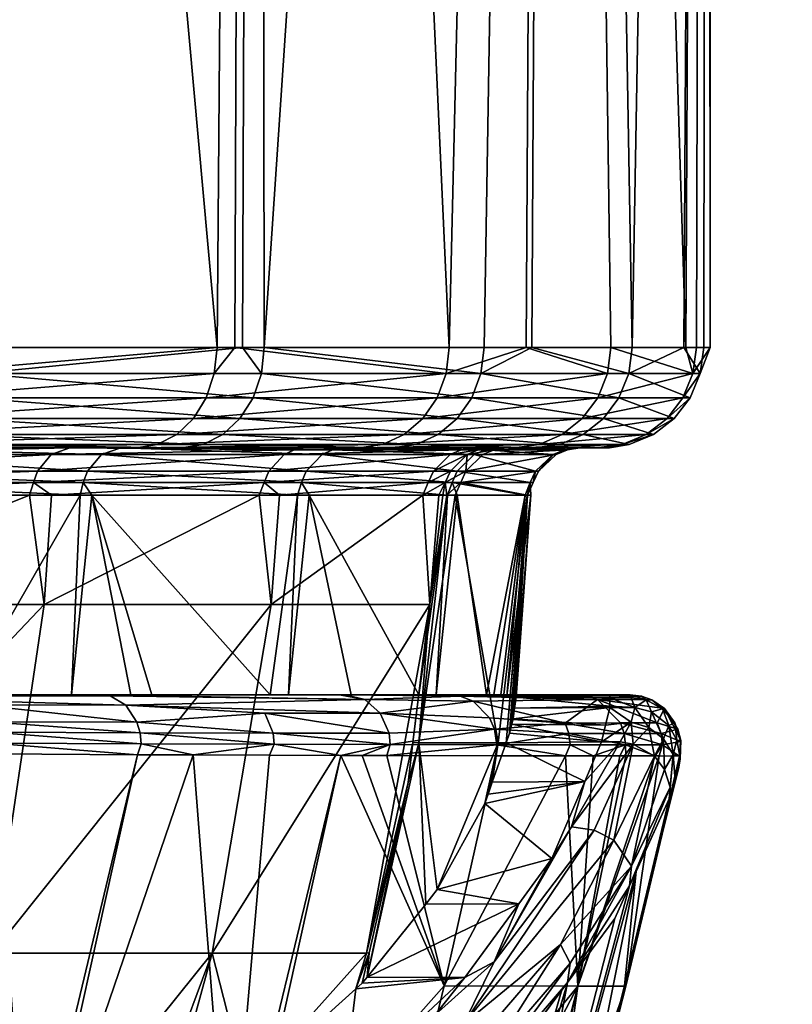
# Model space of a CAD drawing. Extents: x -0.065 to 0.065, y -0.094 to -0.001.
# Tile 17 of 19: x 0.01755 to 0.02522, y -0.05728 to -0.0475. Entities that reach past the tile are written whole.
import ezdxf

# ---------------------------------------------------------------- set-up
doc = ezdxf.new("R2010")
doc.units = 0
doc.layers.add('mesh', color=7, linetype='CONTINUOUS')

msp = doc.modelspace()

# ---------------------------------------------------------------- meshes
at = {"layer": 'mesh'}
mesh = msp.add_polyface(dxfattribs=at)
corners = [(0.0225751, -0.0507589, -0.009663), (0.0228263, -0.0077037, -0.0097627), (0.0218113, -0.0507589, -0.0116014), (0.0241616, -0.0507589, -0.0037696), (0.0243741, -0.0077037, -0.0037999), (0.0234153, -0.0507589, -0.0075309), (0.0243905, -0.0077037, 0.0023605), (0.0243382, -0.0507589, 0.0011351), (0.0241421, -0.0507589, 0.0023266), (0.024404, -0.0507589, -0.000655), (0.0242667, -0.0507589, -0.0032394), (0.0236275, -0.0507589, 0.0054521), (0.0228743, -0.0077037, 0.0083314), (0.022633, -0.0507589, 0.0082395), (0.0221573, -0.0507589, 0.0095728), (0.0243034, -0.0510169, 0.0011325), (0.0235936, -0.0510169, 0.0054434), (0.024232, -0.0510169, -0.0032357), (0.02178, -0.0510169, -0.0115857), (0.0118511, -0.0077037, -0.0225539), (0.0303761, -0.0072705, -0.0567852), (0.0272793, -0.0072705, -0.0584611), (0.0334729, -0.0072705, -0.0551093), (0.0141882, -0.0077037, -0.0211173), (0.0363666, -0.0072705, -0.0531029), (0.0392602, -0.0072705, -0.0510965), (0.0163531, -0.0077037, -0.0194323), (0.0419156, -0.0072705, -0.048784), (0.0445709, -0.0072705, -0.0464714), (0.0183195, -0.0077037, -0.0175193), (0.0469557, -0.0072705, -0.0438808), (0.0493406, -0.0072705, -0.0412902), (0.0200635, -0.0077037, -0.0154017), (0.0514259, -0.0072705, -0.0384529), (0.0535113, -0.0072705, -0.0356157), (0.021564, -0.0077037, -0.013105), (0.0552719, -0.0072705, -0.0325662), (0.0228028, -0.0077037, -0.0106572), (0.0570325, -0.0072705, -0.0295168), (0.0237647, -0.0077037, -0.008088), (0.0598614, -0.0072705, -0.0230676), (0.0244381, -0.0077037, -0.0054286), (0.0619636, -0.0072705, -0.0163463), (0.0248149, -0.0077037, -0.0027112), (0.0633137, -0.0072705, -0.0094346), (0.0248905, -0.0077037, 0.0000311), (0.0638953, -0.0072705, -0.0024163), (0.024664, -0.0077037, 0.0027651), (0.0637012, -0.0072705, 0.0046234), (0.0241381, -0.0077037, 0.0054576), (0.0627339, -0.0072705, 0.011599), (0.0233191, -0.0077037, 0.0080759), (0.0610051, -0.0072705, 0.0184259), (0.0222171, -0.0077037, 0.0105882), (0.0585358, -0.0072705, 0.0250212), (0.0208454, -0.0077037, 0.012964), (0.055356, -0.0072705, 0.0313048), (0.0192207, -0.0077037, 0.0151745), (0.0515041, -0.0072705, 0.0372004), (0.0173627, -0.0077037, 0.0171929), (0.0470271, -0.0072705, 0.0426365), (0.0152939, -0.0077037, 0.0189946), (0.0419793, -0.0072705, 0.0475471)]
mesh.append_faces([[corners[k] for k in face] for face in [(0, 1, 2, 2), (1, 3, 4, 4), (1, 5, 3, 3), (0, 5, 1, 1), (6, 7, 8, 8), (6, 9, 7, 7), (4, 9, 6, 6), (4, 10, 9, 9), (3, 10, 4, 4), (11, 6, 8, 8), (11, 12, 6, 6), (13, 12, 11, 11), (13, 14, 12, 12), (15, 7, 9, 9), (16, 11, 8, 8), (15, 8, 7, 7), (17, 3, 5, 5), (18, 0, 2, 2), (19, 20, 21, 21), (19, 22, 20, 20), (23, 24, 22, 22), (23, 25, 24, 24), (26, 27, 25, 25), (26, 28, 27, 27), (29, 28, 26, 26), (29, 30, 28, 28), (29, 31, 30, 30), (32, 31, 29, 29), (32, 33, 31, 31), (32, 34, 33, 33), (35, 34, 32, 32), (35, 36, 34, 34), (37, 38, 35, 35), (39, 40, 37, 37), (41, 42, 39, 39), (43, 44, 41, 41), (45, 46, 43, 43), (47, 48, 45, 45), (49, 50, 47, 47), (51, 52, 49, 49), (53, 54, 51, 51), (55, 56, 53, 53), (57, 58, 55, 55), (59, 60, 57, 57), (61, 62, 59, 59), (45, 4, 6, 6), (45, 43, 4, 4), (6, 47, 45, 45), (6, 49, 47, 47), (12, 49, 6, 6), (4, 39, 1, 1), (4, 41, 39, 39), (43, 41, 4, 4), (1, 37, 35, 35), (39, 37, 1, 1), (51, 12, 53, 53), (51, 49, 12, 12)]])
mesh = msp.add_polyface(dxfattribs=at)
corners = [(0.010523, -0.0077037, 0.0215544), (0.0104285, -0.0507589, 0.0213615), (0.0099568, -0.0507589, 0.0216254), (0.004541, -0.0077037, -0.024808), (0.0045042, -0.0507589, -0.0245965), (0.0050409, -0.0507589, -0.0245327), (-0.0016083, -0.0077037, -0.0251785), (0.0006964, -0.0507589, -0.0250491), (0.0092234, -0.0507589, -0.0232489), (0.010405, -0.0077037, -0.0229199), (0.010296, -0.0507589, -0.0226941), (0.0131095, -0.0507589, -0.0212389), (0.0156151, -0.0077037, -0.0196328), (0.0154532, -0.0507589, -0.0194317), (0.0195062, -0.0507589, -0.01532), (0.0196816, -0.0507589, -0.0150371), (0.0198441, -0.0077037, -0.0151533), (0.0165742, -0.0507589, -0.0185673), (0.0218113, -0.0507589, -0.0116014), (0.0228263, -0.0077037, -0.0097627), (0.019975, -0.0507589, 0.0133648), (0.0197601, -0.0507589, 0.013619), (0.0199208, -0.0077037, 0.0137377), (0.0228743, -0.0077037, 0.0083314), (0.0221573, -0.0507589, 0.0095728), (0.0171507, -0.0507589, 0.0167061), (0.0157157, -0.0077037, 0.0182396), (0.0155432, -0.0507589, 0.0180316), (0.0137751, -0.0507589, 0.0194895), (0.0058184, -0.0507589, 0.0230452), (0.0046692, -0.0077037, 0.0234736), (0.0046246, -0.0507589, 0.0232268), (0.0014931, -0.0507589, 0.0237033), (-0.001478, -0.0077037, 0.0238767), (-0.0014652, -0.0507589, 0.0236188), (0.0171261, -0.0510169, 0.0166813), (0.0137554, -0.0510169, 0.0194607), (0.001491, -0.0510169, 0.0236684), (0.0130907, -0.0510169, -0.0212094), (0.0165505, -0.0510169, -0.0185417), (0.02178, -0.0510169, -0.0115857), (0.0194783, -0.0510169, -0.015299), (0.0092102, -0.0510169, -0.0232165), (0.0050337, -0.0510169, -0.0244985), (0.0058101, -0.0510169, 0.0230113), (0.0099425, -0.0510169, 0.0215935), (0.0199464, -0.0510169, 0.0133447), (0.0183195, -0.0077037, -0.0175193), (0.0200635, -0.0077037, -0.0154017), (0.021564, -0.0077037, -0.013105), (0.0118511, -0.0077037, -0.0225539), (0.0093701, -0.0077037, -0.0237247), (0.0141882, -0.0077037, -0.0211173), (0.0163531, -0.0077037, -0.0194323), (0.0067754, -0.0077037, -0.0246155)]
mesh.append_faces([[corners[k] for k in face] for face in [(0, 1, 2, 2), (3, 4, 5, 5), (6, 4, 3, 3), (6, 7, 4, 4), (8, 3, 5, 5), (8, 9, 3, 3), (10, 9, 8, 8), (11, 9, 10, 10), (11, 12, 9, 9), (13, 12, 11, 11), (14, 15, 16, 16), (12, 14, 16, 16), (12, 17, 14, 14), (13, 17, 12, 12), (18, 16, 15, 15), (18, 19, 16, 16), (20, 21, 22, 22), (23, 20, 22, 22), (23, 24, 20, 20), (25, 22, 21, 21), (25, 26, 22, 22), (27, 26, 25, 25), (26, 1, 0, 0), (26, 28, 1, 1), (27, 28, 26, 26), (29, 0, 2, 2), (29, 30, 0, 0), (31, 30, 29, 29), (32, 30, 31, 31), (32, 33, 30, 30), (34, 33, 32, 32), (35, 25, 21, 21), (36, 28, 27, 27), (37, 32, 31, 31), (38, 11, 10, 10), (39, 17, 13, 13), (40, 18, 15, 15), (41, 15, 14, 14), (42, 10, 8, 8), (43, 4, 7, 7), (44, 31, 29, 29), (45, 1, 28, 28), (35, 27, 25, 25), (46, 21, 20, 20), (46, 35, 21, 21), (12, 16, 47, 47), (16, 48, 47, 47), (16, 49, 48, 48), (19, 49, 16, 16), (9, 50, 51, 51), (9, 52, 50, 50), (12, 52, 9, 9), (12, 53, 52, 52), (47, 53, 12, 12), (54, 9, 51, 51), (54, 3, 9, 9)]])
mesh = msp.add_polyface(dxfattribs=at)
corners = [(0.0096541, -0.051721, 0.0209482), (0.0133564, -0.051721, 0.0188772), (0.0132106, -0.0517549, 0.0186641), (0.0097523, -0.0516216, 0.0211679), (0.0134922, -0.0516216, 0.0190758), (0.0098367, -0.0514634, 0.0213567), (0.013609, -0.0514634, 0.0192466), (0.0099016, -0.0512572, 0.0215019), (0.0136987, -0.0512572, 0.0193778), (0.0099425, -0.0510169, 0.0215935), (0.0137554, -0.0510169, 0.0194607), (0.0189133, -0.051721, -0.0148742), (0.0160704, -0.051721, -0.0180228), (0.0158951, -0.0517549, -0.0178333), (0.0191056, -0.0516216, -0.0150188), (0.0162338, -0.0516216, -0.0181995), (0.019271, -0.0514634, -0.0151431), (0.0163743, -0.0514634, -0.0183513), (0.0193981, -0.0512572, -0.0152387), (0.0164823, -0.0512572, -0.018468), (0.0194783, -0.0510169, -0.015299), (0.0165505, -0.0510169, -0.0185417), (0.0195062, -0.0507589, -0.01532), (0.0165742, -0.0507589, -0.0185673), (0.0125723, -0.0517549, -0.0203954), (0.012711, -0.051721, -0.0206132), (0.0128403, -0.0516216, -0.0208162), (0.0129514, -0.0514634, -0.0209906), (0.0130368, -0.0512572, -0.0211248), (0.0130907, -0.0510169, -0.0212094), (0.0154532, -0.0507589, -0.0194317), (0.0131095, -0.0507589, -0.0212389), (0.0137751, -0.0507589, 0.0194895), (0.0171261, -0.0510169, 0.0166813), (0.0155432, -0.0507589, 0.0180316), (0.0170556, -0.0512572, 0.0166099), (0.0169438, -0.0514634, 0.0164968), (0.0167985, -0.0516216, 0.0163496), (0.0166293, -0.051721, 0.0161784), (0.0164479, -0.0517549, 0.0159947), (0.0193678, -0.051721, 0.0129386), (0.0191565, -0.0517549, 0.0127903), (0.0116195, -0.0517728, 0.0192718), (0.0116815, -0.051755, 0.0193781), (0.0151124, -0.051755, 0.0169347), (0.0149575, -0.05182, 0.0167545), (0.0115119, -0.0518938, 0.0190872), (0.0148435, -0.0519864, 0.0166217), (0.0180448, -0.051755, 0.013911), (0.0178599, -0.05182, 0.0137618), (0.0155656, -0.05182, -0.017523), (0.01836, -0.05182, -0.0144293), (0.0157268, -0.051755, -0.0176976), (0.0154469, -0.0519864, -0.0173944), (0.01822, -0.0519864, -0.0143242), (0.0123189, -0.0517728, -0.0201571), (0.0122049, -0.0518938, -0.0199765), (0.0123847, -0.051755, -0.0202612), (0.01855, -0.051755, -0.0145719), (0.0187069, -0.0517549, -0.0147191)]
mesh.append_faces([[corners[k] for k in face] for face in [(0, 1, 2, 2), (3, 4, 1, 1), (5, 6, 4, 4), (7, 8, 6, 6), (9, 10, 8, 8), (11, 12, 13, 13), (14, 15, 12, 12), (16, 17, 15, 15), (18, 19, 17, 17), (20, 21, 19, 19), (22, 23, 21, 21), (12, 24, 13, 13), (12, 25, 24, 24), (15, 25, 12, 12), (15, 26, 25, 25), (17, 26, 15, 15), (17, 27, 26, 26), (19, 27, 17, 17), (19, 28, 27, 27), (21, 28, 19, 19), (21, 29, 28, 28), (30, 29, 21, 21), (30, 31, 29, 29), (9, 32, 10, 10), (33, 10, 34, 34), (35, 10, 33, 33), (35, 8, 10, 10), (36, 8, 35, 35), (36, 6, 8, 8), (37, 6, 36, 36), (37, 4, 6, 6), (38, 4, 37, 37), (38, 1, 4, 4), (39, 1, 38, 38), (39, 2, 1, 1), (40, 38, 37, 37), (41, 39, 38, 38), (42, 43, 44, 44), (45, 42, 44, 44), (45, 46, 42, 42), (47, 46, 45, 45), (45, 48, 49, 49), (44, 48, 45, 45), (50, 51, 52, 52), (53, 54, 50, 50), (50, 55, 56, 56), (52, 55, 50, 50), (52, 57, 55, 55), (52, 24, 57, 57), (52, 13, 24, 24), (58, 13, 52, 52), (58, 59, 13, 13), (2, 44, 43, 43), (39, 44, 2, 2), (39, 48, 44, 44), (41, 48, 39, 39)]])
mesh = msp.add_polyface(dxfattribs=at)
corners = [(0.0202736, -0.0517728, 0.0103481), (0.0203818, -0.051755, 0.0104068), (0.0220465, -0.051755, 0.0065377), (0.0206511, -0.0517728, -0.0109321), (0.0221694, -0.0517728, -0.0070272), (0.0207613, -0.051755, -0.010987), (0.0194783, -0.0510169, -0.015299), (0.02178, -0.0510169, -0.0115857), (0.0196816, -0.0507589, -0.0150371), (0.0193981, -0.0512572, -0.0152387), (0.0216903, -0.0512572, -0.0115407), (0.019271, -0.0514634, -0.0151431), (0.0215482, -0.0514634, -0.0114693), (0.0191056, -0.0516216, -0.0150188), (0.0213634, -0.0516216, -0.0113766), (0.0189133, -0.051721, -0.0148742), (0.0211483, -0.051721, -0.0112686), (0.0187069, -0.0517549, -0.0147191), (0.0209175, -0.0517549, -0.0111528), (0.0158951, -0.0517549, -0.0178333), (0.0160704, -0.051721, -0.0180228), (0.0162338, -0.0516216, -0.0181995), (0.0163743, -0.0514634, -0.0183513), (0.0164823, -0.0512572, -0.018468), (0.0195062, -0.0507589, -0.01532), (0.0165505, -0.0510169, -0.0185417), (0.0198642, -0.0512572, 0.0132871), (0.0171261, -0.0510169, 0.0166813), (0.0199464, -0.0510169, 0.0133447), (0.0170556, -0.0512572, 0.0166099), (0.0197341, -0.0514634, 0.0131957), (0.0169438, -0.0514634, 0.0164968), (0.0195648, -0.0516216, 0.0130769), (0.0167985, -0.0516216, 0.0163496), (0.0193678, -0.051721, 0.0129386), (0.0191565, -0.0517549, 0.0127903), (0.0166293, -0.051721, 0.0161784), (0.0212494, -0.0517549, 0.0091537), (0.0214838, -0.051721, 0.0092619), (0.0217023, -0.0516216, 0.0093628), (0.0218901, -0.0514634, 0.0094495), (0.0220345, -0.0512572, 0.0095161), (0.019975, -0.0507589, 0.0133648), (0.0221256, -0.0510169, 0.0095582), (0.0222877, -0.051755, -0.0070612), (0.0180448, -0.051755, 0.013911), (0.0178599, -0.05182, 0.0137618), (0.020173, -0.05182, 0.0102935), (0.0177237, -0.0519864, 0.0136518), (0.0219295, -0.0517728, 0.0064995), (0.0218206, -0.05182, 0.006464), (0.0200192, -0.0519864, 0.01021), (0.01855, -0.051755, -0.0145719), (0.0205486, -0.05182, -0.0108811), (0.0220594, -0.05182, -0.0069956), (0.0203919, -0.0519864, -0.0108031), (0.0218912, -0.0519864, -0.0069472), (0.01836, -0.05182, -0.0144293), (0.01822, -0.0519864, -0.0143242), (0.0157268, -0.051755, -0.0176976), (0.0155656, -0.05182, -0.017523)]
mesh.append_faces([[corners[k] for k in face] for face in [(0, 1, 2, 2), (3, 4, 5, 5), (6, 7, 8, 8), (9, 7, 6, 6), (9, 10, 7, 7), (11, 10, 9, 9), (11, 12, 10, 10), (13, 12, 11, 11), (13, 14, 12, 12), (15, 14, 13, 13), (15, 16, 14, 14), (17, 16, 15, 15), (17, 18, 16, 16), (15, 19, 17, 17), (13, 20, 15, 15), (11, 21, 13, 13), (9, 22, 11, 11), (6, 23, 9, 9), (24, 25, 6, 6), (26, 27, 28, 28), (26, 29, 27, 27), (30, 29, 26, 26), (30, 31, 29, 29), (32, 31, 30, 30), (32, 33, 31, 31), (34, 33, 32, 32), (35, 36, 34, 34), (34, 37, 35, 35), (34, 38, 37, 37), (32, 38, 34, 34), (32, 39, 38, 38), (30, 39, 32, 32), (30, 40, 39, 39), (26, 40, 30, 30), (28, 41, 26, 26), (42, 43, 28, 28), (5, 18, 17, 17), (44, 18, 5, 5), (37, 1, 35, 35), (37, 2, 1, 1), (0, 45, 1, 1), (0, 46, 45, 45), (47, 46, 0, 0), (47, 48, 46, 46), (49, 47, 0, 0), (50, 51, 47, 47), (3, 5, 52, 52), (53, 54, 3, 3), (55, 56, 53, 53), (52, 53, 3, 3), (57, 53, 52, 52), (57, 55, 53, 53), (58, 55, 57, 57), (59, 57, 52, 52), (60, 58, 57, 57), (5, 17, 52, 52), (35, 1, 45, 45)]])
mesh = msp.add_polyface(dxfattribs=at)
corners = [(0.0221256, -0.0510169, 0.0095582), (0.0221573, -0.0507589, 0.0095728), (0.022633, -0.0507589, 0.0082395), (0.0233818, -0.0510169, -0.007521), (0.0234153, -0.0507589, -0.0075309), (0.0225751, -0.0507589, -0.009663), (0.0237684, -0.0516216, -0.0031864), (0.0227035, -0.051721, -0.0073219), (0.0235291, -0.051721, -0.0031609), (0.0229345, -0.0516216, -0.0073897), (0.0239741, -0.0514634, -0.0032083), (0.0231329, -0.0514634, -0.007448), (0.0241322, -0.0512572, -0.0032251), (0.0232855, -0.0512572, -0.0074928), (0.024232, -0.0510169, -0.0032357), (0.0243034, -0.0510169, 0.0011325), (0.0235936, -0.0510169, 0.0054434), (0.0241421, -0.0507589, 0.0023266), (0.0242033, -0.0512572, 0.0011252), (0.0234965, -0.0512572, 0.0054182), (0.0240447, -0.0514634, 0.0011135), (0.0233425, -0.0514634, 0.0053784), (0.0238384, -0.0516216, 0.0010983), (0.0231423, -0.0516216, 0.0053267), (0.0235984, -0.051721, 0.0010807), (0.0229093, -0.051721, 0.0052665), (0.0233409, -0.0517549, 0.0010617), (0.024404, -0.0507589, -0.000655), (0.0242667, -0.0507589, -0.0032394), (0.0241616, -0.0507589, -0.0037696), (0.02178, -0.0510169, -0.0115857), (0.0216903, -0.0512572, -0.0115407), (0.0215482, -0.0514634, -0.0114693), (0.0213634, -0.0516216, -0.0113766), (0.0211483, -0.051721, -0.0112686), (0.0209175, -0.0517549, -0.0111528), (0.0198642, -0.0512572, 0.0132871), (0.0220345, -0.0512572, 0.0095161), (0.0218901, -0.0514634, 0.0094495), (0.0199464, -0.0510169, 0.0133447), (0.019975, -0.0507589, 0.0133648), (0.0214838, -0.051721, 0.0092619), (0.0226593, -0.0517549, 0.0052019), (0.0217023, -0.0516216, 0.0093628), (0.0236275, -0.0507589, 0.0054521)]
mesh.append_faces([[corners[k] for k in face] for face in [(0, 1, 2, 2), (3, 4, 5, 5), (6, 7, 8, 8), (6, 9, 7, 7), (10, 9, 6, 6), (10, 11, 9, 9), (12, 11, 10, 10), (12, 13, 11, 11), (14, 13, 12, 12), (14, 3, 13, 13), (15, 16, 17, 17), (18, 16, 15, 15), (18, 19, 16, 16), (20, 19, 18, 18), (20, 21, 19, 19), (22, 21, 20, 20), (22, 23, 21, 21), (24, 23, 22, 22), (24, 25, 23, 23), (26, 25, 24, 24), (22, 8, 24, 24), (22, 6, 8, 8), (20, 6, 22, 22), (20, 10, 6, 6), (18, 10, 20, 20), (18, 12, 10, 10), (15, 12, 18, 18), (15, 14, 12, 12), (27, 14, 15, 15), (27, 28, 14, 14), (14, 4, 3, 3), (28, 29, 14, 14), (30, 3, 5, 5), (31, 3, 30, 30), (31, 13, 3, 3), (32, 13, 31, 31), (32, 11, 13, 13), (33, 11, 32, 32), (33, 9, 11, 11), (34, 9, 33, 33), (34, 7, 9, 9), (35, 7, 34, 34), (36, 37, 38, 38), (39, 0, 37, 37), (40, 1, 0, 0), (41, 25, 42, 42), (43, 25, 41, 41), (43, 23, 25, 25), (38, 23, 43, 43), (38, 21, 23, 23), (37, 21, 38, 38), (37, 19, 21, 21), (0, 19, 37, 37), (0, 16, 19, 19), (2, 16, 0, 0), (2, 44, 16, 16)]])
mesh = msp.add_polyface(dxfattribs=at)
corners = [(0.0219295, -0.0517728, 0.0064995), (0.0220465, -0.051755, 0.0065377), (0.0222181, -0.051755, 0.0059887), (0.0221001, -0.0517728, 0.0059534), (0.0202736, -0.0517728, 0.0103481), (0.022376, -0.051755, 0.0054357), (0.0222572, -0.0517728, 0.0054033), (0.0231086, -0.051755, 0.0012878), (0.0229859, -0.0517728, 0.0012775), (0.0230789, -0.051755, -0.0029241), (0.0229564, -0.0517728, -0.0029121), (0.0222877, -0.051755, -0.0070612), (0.0221694, -0.0517728, -0.0070272), (0.0207613, -0.051755, -0.010987), (0.0221467, -0.05182, 0.0053733), (0.0203919, -0.0519864, -0.0108031), (0.0218402, -0.0520981, -0.0069326), (0.0218912, -0.0519864, -0.0069472), (0.0235291, -0.051721, -0.0031609), (0.0232724, -0.0517549, -0.0031335), (0.023404, -0.0517549, -0.000655), (0.0224558, -0.0517549, -0.0072491), (0.0227035, -0.051721, -0.0073219), (0.0233409, -0.0517549, 0.0010617), (0.0226593, -0.0517549, 0.0052019), (0.0229093, -0.051721, 0.0052665), (0.0235984, -0.051721, 0.0010807), (0.0209175, -0.0517549, -0.0111528), (0.0214838, -0.051721, 0.0092619), (0.0212494, -0.0517549, 0.0091537), (0.0218206, -0.05182, 0.006464), (0.0219904, -0.05182, 0.0059206), (0.0216542, -0.0519864, 0.0064097), (0.0218227, -0.0519864, 0.0058705), (0.020173, -0.05182, 0.0102935), (0.0219779, -0.0519864, 0.0053273), (0.0228718, -0.05182, 0.0012679), (0.0226974, -0.0519864, 0.0012533), (0.0219267, -0.0520981, 0.0053134), (0.0228424, -0.05182, -0.0029009), (0.0226682, -0.0519864, -0.0028837), (0.0220594, -0.05182, -0.0069956), (0.0206511, -0.0517728, -0.0109321), (0.0205486, -0.05182, -0.0108811)]
mesh.append_faces([[corners[k] for k in face] for face in [(0, 1, 2, 2), (3, 0, 2, 2), (0, 4, 1, 1), (5, 3, 2, 2), (5, 6, 3, 3), (7, 6, 5, 5), (8, 7, 9, 9), (10, 9, 11, 11), (12, 11, 13, 13), (8, 6, 7, 7), (8, 14, 6, 6), (10, 8, 9, 9), (12, 10, 11, 11), (15, 16, 17, 17), (18, 19, 20, 20), (18, 21, 19, 19), (18, 22, 21, 21), (23, 24, 25, 25), (26, 20, 23, 23), (26, 18, 20, 20), (27, 21, 22, 22), (28, 24, 29, 29), (7, 20, 9, 9), (7, 23, 20, 20), (5, 23, 7, 7), (5, 24, 23, 23), (11, 21, 27, 27), (9, 21, 11, 11), (9, 19, 21, 21), (20, 19, 9, 9), (24, 1, 29, 29), (24, 2, 1, 1), (5, 2, 24, 24), (3, 30, 0, 0), (31, 30, 3, 3), (31, 32, 30, 30), (33, 32, 31, 31), (30, 34, 0, 0), (31, 35, 33, 33), (31, 14, 35, 35), (31, 6, 14, 14), (3, 6, 31, 31), (36, 14, 8, 8), (36, 35, 14, 14), (37, 35, 36, 36), (37, 38, 35, 35), (10, 36, 8, 8), (39, 36, 10, 10), (39, 37, 36, 36), (40, 37, 39, 39), (12, 39, 10, 10), (41, 39, 12, 12), (41, 40, 39, 39), (17, 40, 41, 41), (42, 41, 12, 12), (43, 17, 41, 41)]])
mesh = msp.add_polyface(dxfattribs=at)
corners = [(0.0180617, -0.0542049, -0.0139903), (0.0181467, -0.0522236, -0.0142677), (0.01701, -0.0542049, -0.0153654), (0.0182617, -0.0522236, -0.0141387), (0.0186514, -0.054205, -0.0132193), (0.0188596, -0.054205, -0.0128658), (0.0149364, -0.0533102, 0.0163135), (0.0176437, -0.0522236, 0.0135845), (0.0177898, -0.0533102, 0.0132931), (0.0149987, -0.0522236, 0.0163843), (0.017864, -0.0522236, 0.0133513), (0.0145019, -0.0567699, 0.0158199), (0.0200421, -0.0533102, 0.0098014), (0.0172723, -0.0567699, 0.0128873), (0.0200192, -0.0519864, 0.01021), (0.0176824, -0.0520981, 0.0136186), (0.0177237, -0.0519864, 0.0136518), (0.014809, -0.0520981, 0.0165815), (0.0148435, -0.0519864, 0.0166217), (0.0199726, -0.0520981, 0.0101847), (0.0181776, -0.0520981, -0.0142924), (0.0154469, -0.0519864, -0.0173944), (0.01822, -0.0519864, -0.0143242), (0.015411, -0.0520981, -0.0173555), (0.017811, -0.0542049, -0.016207), (0.018446, -0.054216, -0.0156099), (0.0183016, -0.0542049, -0.0155006), (0.0141659, -0.0546666, -0.0202446), (0.0152289, -0.054781, -0.0194131), (0.0156556, -0.0546759, -0.0190605), (0.0187418, -0.0545824, -0.015848), (0.0172373, -0.0544741, -0.0174905), (0.0172659, -0.0545766, -0.0175183), (0.0187114, -0.0544786, -0.0158235), (0.0187536, -0.0546922, -0.0158576), (0.0172777, -0.0546852, -0.0175297), (0.0156438, -0.0545689, -0.0190467), (0.0141543, -0.0545612, -0.0202287), (0.0184574, -0.0542049, -0.0150834), (0.0165294, -0.0542049, -0.0172572), (0.0152515, -0.0542049, -0.018598), (0.014346, -0.0542049, -0.0191765), (0.0155228, -0.0542049, -0.0169271), (0.0153321, -0.0542049, -0.0170881), (0.0199788, -0.0542049, -0.0128658), (0.0154853, -0.0522236, -0.0172533), (0.0178599, -0.05182, 0.0137618), (0.0149575, -0.05182, 0.0167545), (0.0153971, -0.0542156, -0.01876), (0.0141061, -0.0542049, -0.0196681), (0.0171361, -0.054307, -0.0173926), (0.0186018, -0.0543088, -0.0157353), (0.0155771, -0.0543788, -0.0189691), (0.0187173, -0.0548005, -0.015827)]
mesh.append_faces([[corners[k] for k in face] for face in [(0, 1, 2, 2), (0, 3, 1, 1), (4, 3, 0, 0), (4, 5, 3, 3), (6, 7, 8, 8), (6, 9, 7, 7), (7, 10, 8, 8), (8, 11, 6, 6), (12, 13, 8, 8), (14, 15, 16, 16), (17, 15, 9, 9), (17, 16, 15, 15), (18, 16, 17, 17), (15, 7, 9, 9), (15, 10, 7, 7), (19, 10, 15, 15), (20, 1, 3, 3), (21, 20, 22, 22), (23, 20, 21, 21), (23, 1, 20, 20), (24, 25, 26, 26), (27, 28, 29, 29), (30, 31, 32, 32), (30, 33, 31, 31), (32, 34, 30, 30), (32, 35, 34, 34), (36, 35, 32, 32), (36, 29, 35, 35), (37, 29, 36, 36), (26, 38, 39, 39), (40, 39, 41, 41), (24, 39, 40, 40), (24, 26, 39, 39), (39, 42, 43, 43), (38, 42, 39, 39), (38, 2, 42, 42), (38, 0, 2, 2), (44, 4, 0, 0), (45, 43, 42, 42), (2, 45, 42, 42), (2, 1, 45, 45), (18, 46, 16, 16), (47, 46, 18, 18), (45, 1, 23, 23), (24, 48, 25, 25), (40, 48, 24, 24), (49, 48, 40, 40), (48, 50, 51, 51), (51, 25, 48, 48), (48, 52, 50, 50), (35, 53, 34, 34), (32, 52, 36, 36), (32, 31, 52, 52), (50, 33, 51, 51), (50, 31, 33, 33), (52, 31, 50, 50)]])
mesh = msp.add_polyface(dxfattribs=at)
corners = [(0.0204211, -0.0522236, -0.0105686), (0.0202173, -0.054205, -0.01047), (0.0208392, -0.0542051, -0.0091086), (0.0203061, -0.0522236, -0.0107586), (0.020033, -0.054205, -0.0108734), (0.0182617, -0.0522236, -0.0141387), (0.0188596, -0.054205, -0.0128658), (0.0215113, -0.0542052, -0.0071156), (0.021795, -0.0522236, -0.0069176), (0.0177898, -0.0533102, 0.0132931), (0.0199251, -0.0522236, 0.0101562), (0.0200421, -0.0533102, 0.0098014), (0.017864, -0.0522236, 0.0133513), (0.0215485, -0.0522236, 0.0063725), (0.0216174, -0.0533102, 0.0059566), (0.0201258, -0.0522236, 0.0098451), (0.0194591, -0.0567699, 0.0094973), (0.0199726, -0.0520981, 0.0101847), (0.0176824, -0.0520981, 0.0136186), (0.0200192, -0.0519864, 0.01021), (0.0216542, -0.0519864, 0.0064097), (0.0216038, -0.0520981, 0.0063933), (0.0203445, -0.0520981, -0.0107795), (0.0218402, -0.0520981, -0.0069326), (0.0203919, -0.0519864, -0.0108031), (0.01822, -0.0519864, -0.0143242), (0.0181776, -0.0520981, -0.0142924), (0.0200628, -0.0545862, -0.014045), (0.0187114, -0.0544786, -0.0158235), (0.0187418, -0.0545824, -0.015848), (0.0212258, -0.0546993, -0.0121349), (0.0212136, -0.0545883, -0.0121283), (0.0200748, -0.0546969, -0.0140529), (0.0187536, -0.0546922, -0.0158576), (0.0183016, -0.0542049, -0.0155006), (0.0199788, -0.0542049, -0.0128658), (0.0184574, -0.0542049, -0.0150834), (0.0207196, -0.0542049, -0.0120194), (0.020104, -0.0542049, -0.0126833), (0.0207795, -0.0542049, -0.0118946), (0.02144, -0.0542049, -0.0100985), (0.0180617, -0.0542049, -0.0139903), (0.0186514, -0.054205, -0.0132193), (0.0177237, -0.0519864, 0.0136518), (0.020173, -0.05182, 0.0102935), (0.0218206, -0.05182, 0.006464), (0.0209722, -0.0542521, -0.0119981), (0.018446, -0.054216, -0.0156099), (0.0199801, -0.0543879, -0.01399), (0.0211265, -0.054389, -0.0120814), (0.0186018, -0.0543088, -0.0157353), (0.0219216, -0.0542187, -0.0097556)]
mesh.append_faces([[corners[k] for k in face] for face in [(0, 1, 2, 2), (3, 1, 0, 0), (3, 4, 1, 1), (5, 4, 3, 3), (5, 6, 4, 4), (7, 0, 2, 2), (7, 8, 0, 0), (9, 10, 11, 11), (9, 12, 10, 10), (11, 13, 14, 14), (11, 15, 13, 13), (10, 15, 11, 11), (14, 16, 11, 11), (17, 18, 19, 19), (17, 10, 12, 12), (15, 10, 17, 17), (20, 17, 19, 19), (21, 17, 20, 20), (21, 15, 17, 17), (13, 15, 21, 21), (22, 3, 0, 0), (22, 23, 24, 24), (0, 8, 22, 22), (25, 22, 24, 24), (26, 22, 25, 25), (26, 3, 22, 22), (5, 3, 26, 26), (27, 28, 29, 29), (27, 30, 31, 31), (27, 32, 30, 30), (29, 32, 27, 27), (29, 33, 32, 32), (34, 35, 36, 36), (37, 35, 34, 34), (37, 38, 35, 35), (39, 38, 37, 37), (39, 40, 38, 38), (35, 41, 36, 36), (40, 4, 6, 6), (35, 6, 42, 42), (38, 6, 35, 35), (38, 40, 6, 6), (40, 1, 4, 4), (40, 2, 1, 1), (19, 43, 44, 44), (20, 19, 45, 45), (37, 46, 39, 39), (34, 46, 37, 37), (34, 47, 46, 46), (48, 49, 50, 50), (46, 50, 49, 49), (50, 46, 47, 47), (27, 48, 28, 28), (31, 48, 27, 27), (31, 49, 48, 48), (50, 28, 48, 48), (51, 40, 39, 39)]])
mesh = msp.add_polyface(dxfattribs=at)
corners = [(0.0221815, -0.0542056, -0.0042406), (0.0225644, -0.0522236, -0.0028714), (0.0218906, -0.0522236, -0.0066635), (0.0222554, -0.0542056, -0.0038844), (0.0224605, -0.0543401, -0.0006755), (0.0226205, -0.0522236, -0.0025555), (0.022477, -0.0542282, -0.0012583), (0.0225893, -0.0522236, 0.0012465), (0.0224453, -0.0544434, -0.0001374), (0.0224319, -0.0544966, 0.0000071), (0.0224689, -0.054227, -0.001369), (0.0223841, -0.0542148, -0.0025359), (0.022323, -0.054206, -0.0033782), (0.0215114, -0.0546829, 0.0056312), (0.021451, -0.0546802, 0.0057594), (0.0216176, -0.0533048, 0.0058092), (0.0217889, -0.0522236, 0.0057123), (0.0217485, -0.0522236, 0.0058483), (0.0218691, -0.0522236, 0.0053003), (0.0222986, -0.0546829, 0.0015879), (0.0225862, -0.0522236, 0.0016168), (0.0223757, -0.0546828, 0.0004624), (0.0224089, -0.0545878, 0.000255), (0.0216174, -0.0533102, 0.0059566), (0.0217076, -0.0522236, 0.0059842), (0.0215485, -0.0522236, 0.0063725), (0.021772, -0.0520981, 0.0058553), (0.0218227, -0.0519864, 0.0058705), (0.0216038, -0.0520981, 0.0063933), (0.0216542, -0.0519864, 0.0064097), (0.0218402, -0.0520981, -0.0069326), (0.021795, -0.0522236, -0.0069176), (0.0226155, -0.0520981, -0.0028786), (0.0219267, -0.0520981, 0.0053134), (0.0226446, -0.0520981, 0.0012488), (0.0226974, -0.0519864, 0.0012533), (0.0226682, -0.0519864, -0.0028837), (0.0218912, -0.0519864, -0.0069472), (0.0203445, -0.0520981, -0.0107795), (0.0236086, -0.0542049, -0.0016373), (0.0231351, -0.0542047, -0.0042404), (0.0231048, -0.0542047, -0.0045307), (0.0230734, -0.0542049, -0.0057548), (0.022504, -0.0542048, -0.0071156), (0.0224456, -0.0542048, -0.0073669), (0.0216831, -0.0542052, -0.0066064), (0.0215113, -0.0542052, -0.0071156), (0.0219779, -0.0519864, 0.0053273)]
mesh.append_faces([[corners[k] for k in face] for face in [(0, 1, 2, 2), (3, 1, 0, 0), (4, 5, 6, 6), (4, 7, 5, 5), (8, 7, 4, 4), (8, 9, 7, 7), (5, 10, 6, 6), (5, 11, 10, 10), (1, 11, 5, 5), (1, 12, 11, 11), (3, 12, 1, 1), (13, 14, 15, 15), (16, 15, 17, 17), (16, 13, 15, 15), (18, 13, 16, 16), (18, 19, 13, 13), (20, 19, 18, 18), (20, 21, 19, 19), (7, 21, 20, 20), (7, 22, 21, 21), (9, 22, 7, 7), (17, 15, 23, 23), (14, 23, 15, 15), (23, 24, 17, 17), (23, 25, 24, 24), (26, 17, 24, 24), (27, 28, 29, 29), (26, 28, 27, 27), (26, 25, 28, 28), (24, 25, 26, 26), (30, 31, 2, 2), (32, 1, 5, 5), (16, 17, 26, 26), (26, 33, 16, 16), (34, 33, 35, 35), (33, 18, 16, 16), (33, 20, 18, 18), (34, 20, 33, 33), (34, 7, 20, 20), (36, 34, 35, 35), (32, 34, 36, 36), (32, 7, 34, 34), (5, 7, 32, 32), (37, 32, 36, 36), (30, 32, 37, 37), (30, 1, 32, 32), (2, 1, 30, 30), (38, 31, 30, 30), (39, 40, 41, 41), (42, 43, 44, 44), (41, 43, 42, 42), (45, 31, 46, 46), (45, 2, 31, 31), (0, 2, 45, 45), (26, 47, 33, 33), (27, 47, 26, 26)]])
mesh = msp.add_polyface(dxfattribs=at)
corners = [(0.0215114, -0.0546829, 0.0056312), (0.0215781, -0.0562833, 0.0039242), (0.0209968, -0.0570079, 0.0054803), (0.0214031, -0.055076, 0.005745), (0.0210173, -0.0567671, 0.0056297), (0.0209486, -0.0570679, 0.0056091), (0.0209886, -0.0567699, 0.0057642), (0.0208856, -0.0571248, 0.0057311), (0.0197985, -0.0581048, 0.0078337), (0.0194591, -0.0567699, 0.0094973), (0.0170238, -0.0597947, 0.0114585), (0.0172723, -0.0567699, 0.0128873), (0.0186711, -0.0588879, 0.0095135), (0.0177898, -0.0533102, 0.0132931), (0.0145019, -0.0567699, 0.0158199), (0.0200421, -0.0533102, 0.0098014), (0.0216174, -0.0533102, 0.0059566), (0.021451, -0.0546802, 0.0057594), (0.0172908, -0.0547935, -0.0175053), (0.0164976, -0.0593966, -0.0170424), (0.0176171, -0.0593966, -0.0155197), (0.0162472, -0.0547872, -0.0184709), (0.0200748, -0.0546969, -0.0140529), (0.0187536, -0.0546922, -0.0158576), (0.0192696, -0.0548032, -0.0151772), (0.0212258, -0.0546993, -0.0121349), (0.0209461, -0.0548093, -0.0126168), (0.0211907, -0.0548098, -0.0121172), (0.020736, -0.0548085, -0.0129377), (0.0200266, -0.054806, -0.0140212), (0.0172777, -0.0546852, -0.0175297), (0.0156556, -0.0546759, -0.0190605), (0.0156347, -0.0547835, -0.0190376), (0.0152289, -0.054781, -0.0194131), (0.0199873, -0.0588944, 0.009528), (0.0207603, -0.0581411, 0.0079125), (0.0216724, -0.0573831, 0.006287), (0.0199337, -0.0587118, 0.0091362), (0.0219662, -0.0570138, 0.0054949), (0.0189244, -0.058712, 0.0091362), (0.0219544, -0.0574741, 0.006379), (0.0197046, -0.0591771, 0.0101101), (0.019867, -0.0592978, 0.0101681), (0.0211132, -0.05852, 0.0083278), (0.0196265, -0.0593966, -0.0127865), (0.0197237, -0.0593966, -0.0125924), (0.0212066, -0.0593966, -0.0096333), (0.0217621, -0.057095, -0.009777), (0.0176997, -0.0593966, -0.0154073), (0.0187173, -0.0548005, -0.015827), (0.0153395, -0.0593966, -0.0181058)]
mesh.append_faces([[corners[k] for k in face] for face in [(0, 1, 2, 2), (2, 3, 0, 0), (2, 4, 3, 3), (5, 4, 2, 2), (3, 4, 6, 6), (7, 4, 5, 5), (7, 6, 4, 4), (8, 6, 7, 7), (8, 9, 6, 6), (9, 10, 11, 11), (9, 12, 10, 10), (13, 11, 14, 14), (15, 9, 11, 11), (16, 6, 9, 9), (17, 3, 6, 6), (18, 19, 20, 20), (21, 19, 18, 18), (22, 23, 24, 24), (25, 26, 27, 27), (25, 28, 26, 26), (22, 28, 25, 25), (22, 29, 28, 28), (24, 29, 22, 22), (30, 31, 21, 21), (21, 18, 30, 30), (31, 32, 21, 21), (31, 33, 32, 32), (34, 35, 36, 36), (34, 37, 35, 35), (38, 5, 2, 2), (38, 7, 5, 5), (35, 8, 7, 7), (37, 8, 35, 35), (39, 9, 8, 8), (39, 12, 9, 9), (34, 40, 41, 41), (36, 40, 34, 34), (40, 42, 41, 41), (40, 43, 42, 42), (44, 28, 29, 29), (45, 46, 47, 47), (47, 26, 28, 28), (47, 27, 26, 26), (28, 45, 47, 47), (28, 44, 45, 45), (24, 44, 29, 29), (24, 48, 44, 44), (49, 48, 24, 24), (49, 20, 48, 48), (18, 20, 49, 49), (21, 50, 19, 19), (32, 50, 21, 21), (33, 50, 32, 32), (23, 49, 24, 24), (30, 18, 49, 49), (39, 8, 37, 37)]])
mesh = msp.add_polyface(dxfattribs=at)
corners = [(0.021451, -0.0546802, 0.0057594), (0.0209886, -0.0567699, 0.0057642), (0.0216174, -0.0533102, 0.0059566), (0.0235616, -0.054701, -0.0058629), (0.0230124, -0.0547014, -0.0079128), (0.023242, -0.0548124, -0.0070972), (0.0229997, -0.0545908, -0.0079088), (0.0235485, -0.0545904, -0.00586), (0.0236086, -0.0542049, -0.0016373), (0.0231048, -0.0542047, -0.0045307), (0.0230734, -0.0542049, -0.0057548), (0.0224456, -0.0542048, -0.0073669), (0.0208392, -0.0542051, -0.0091086), (0.02144, -0.0542049, -0.0100985), (0.0215113, -0.0542052, -0.0071156), (0.022504, -0.0542048, -0.0071156), (0.0231351, -0.0542047, -0.0042404), (0.0221815, -0.0542056, -0.0042406), (0.0222554, -0.0542056, -0.0038844), (0.022323, -0.054206, -0.0033782), (0.023407, -0.0542049, -0.0016373), (0.0223841, -0.0542148, -0.0025359), (0.0234066, -0.0542361, -0.0013697), (0.0224689, -0.054227, -0.001369), (0.022477, -0.0542282, -0.0012583), (0.0234055, -0.0543179, -0.0006697), (0.0224605, -0.0543401, -0.0006755), (0.0233645, -0.0545087, 0.0000019), (0.0224319, -0.0544966, 0.0000071), (0.0224453, -0.0544434, -0.0001374), (0.0233248, -0.0546734, 0.0004758), (0.0224089, -0.0545878, 0.000255), (0.0223757, -0.0546828, 0.0004624), (0.0222828, -0.0547009, -0.009905), (0.0229663, -0.0548123, -0.0078972), (0.0219216, -0.0542187, -0.0097556), (0.0232842, -0.054254, -0.0058015), (0.0231815, -0.0542173, -0.0057788), (0.0220481, -0.0542679, -0.0098081), (0.0237191, -0.0542193, -0.0016417), (0.0222625, -0.0545484, -0.009897), (0.022964, -0.0544859, -0.0078975), (0.022213, -0.054436, -0.0098765), (0.0235119, -0.0544856, -0.0058519), (0.0212258, -0.0546993, -0.0121349), (0.0211907, -0.0548098, -0.0121172), (0.0211265, -0.054389, -0.0120814), (0.0209722, -0.0542521, -0.0119981), (0.0207795, -0.0542049, -0.0118946), (0.0212136, -0.0545883, -0.0121283), (0.0236176, -0.0544762, -0.0000206), (0.0216831, -0.0542052, -0.0066064), (0.0234054, -0.0543312, -0.000556)]
mesh.append_faces([[corners[k] for k in face] for face in [(0, 1, 2, 2), (3, 4, 5, 5), (3, 6, 4, 4), (7, 6, 3, 3), (8, 9, 10, 10), (11, 12, 13, 13), (11, 14, 12, 12), (15, 14, 11, 11), (16, 17, 9, 9), (16, 18, 17, 17), (16, 19, 18, 18), (20, 19, 16, 16), (20, 21, 19, 19), (22, 21, 20, 20), (22, 23, 21, 21), (22, 24, 23, 23), (25, 24, 22, 22), (25, 26, 24, 24), (27, 28, 29, 29), (30, 28, 27, 27), (31, 30, 32, 32), (31, 28, 30, 30), (6, 33, 4, 4), (34, 4, 33, 33), (35, 36, 37, 37), (38, 36, 35, 35), (36, 39, 37, 37), (6, 40, 33, 33), (41, 40, 6, 6), (41, 38, 42, 42), (36, 38, 41, 41), (42, 40, 41, 41), (39, 8, 10, 10), (10, 37, 39, 39), (10, 35, 37, 37), (7, 41, 6, 6), (43, 41, 7, 7), (43, 36, 41, 41), (44, 33, 40, 40), (45, 33, 44, 44), (46, 42, 38, 38), (47, 38, 35, 35), (48, 47, 35, 35), (47, 46, 38, 38), (40, 46, 49, 49), (49, 44, 40, 40), (46, 40, 42, 42), (35, 11, 13, 13), (10, 11, 35, 35), (50, 30, 27, 27), (15, 51, 14, 14), (9, 51, 15, 15), (9, 17, 51, 51), (52, 26, 25, 25), (52, 29, 26, 26), (27, 29, 52, 52)]])
mesh = msp.add_polyface(dxfattribs=at)
corners = [(0.0238572, -0.0548128, -0.0041967), (0.0238975, -0.0548128, -0.0037691), (0.0239281, -0.0547009, -0.0037724), (0.0235616, -0.054701, -0.0058629), (0.0235485, -0.0545904, -0.00586), (0.0239149, -0.0545904, -0.0037706), (0.023242, -0.0548124, -0.0070972), (0.0235063, -0.0548126, -0.005851), (0.023407, -0.0542049, -0.0016373), (0.0231351, -0.0542047, -0.0042404), (0.0236086, -0.0542049, -0.0016373), (0.023654, -0.0543314, -0.0005454), (0.0237943, -0.0545316, -0.0000216), (0.0236176, -0.0544762, -0.0000206), (0.0238189, -0.0543756, -0.0005467), (0.0239403, -0.0546445, -0.0000453), (0.0239922, -0.0545118, -0.0005682), (0.0240345, -0.0547983, -0.0000882), (0.0240708, -0.0546559, -0.0005963), (0.0241027, -0.054815, -0.0006302), (0.0236371, -0.0546958, 0.0004845), (0.0235103, -0.0546734, 0.0004758), (0.0238495, -0.0548162, 0.0004604), (0.0239475, -0.0549463, 0.0004146), (0.0237191, -0.0542193, -0.0016417), (0.023766, -0.0542573, -0.0010936), (0.0238234, -0.0542567, -0.001646), (0.0239299, -0.0543444, -0.0011023), (0.0239506, -0.0543408, -0.0016511), (0.0241117, -0.0546584, -0.0011358), (0.0240829, -0.0545484, -0.0016565), (0.0241069, -0.0546702, -0.0016574), (0.0240967, -0.0548137, -0.0016422), (0.0241053, -0.0548407, -0.0011529), (0.0240508, -0.0544849, -0.0011171), (0.0236173, -0.0542349, -0.0010918), (0.0235119, -0.0544856, -0.0058519), (0.0232842, -0.054254, -0.0058015), (0.0238776, -0.0544855, -0.0037658), (0.0234055, -0.0543179, -0.0006697), (0.0234066, -0.0542361, -0.0013697), (0.0234054, -0.0543312, -0.000556), (0.0233645, -0.0545087, 0.0000019), (0.0233248, -0.0546734, 0.0004758)]
mesh.append_faces([[corners[k] for k in face] for face in [(0, 1, 2, 2), (3, 0, 2, 2), (4, 2, 5, 5), (4, 3, 2, 2), (6, 7, 3, 3), (8, 9, 10, 10), (11, 12, 13, 13), (12, 11, 14, 14), (12, 14, 15, 15), (14, 16, 15, 15), (16, 17, 15, 15), (16, 18, 17, 17), (19, 17, 18, 18), (20, 13, 12, 12), (21, 13, 20, 20), (22, 12, 15, 15), (22, 20, 12, 12), (17, 23, 15, 15), (10, 24, 25, 25), (25, 26, 27, 27), (25, 24, 26, 26), (27, 26, 28, 28), (29, 30, 31, 31), (29, 31, 32, 32), (29, 19, 18, 18), (33, 19, 29, 29), (34, 18, 16, 16), (29, 18, 34, 34), (29, 28, 30, 30), (34, 28, 29, 29), (34, 27, 28, 28), (16, 27, 34, 34), (27, 16, 14, 14), (14, 25, 27, 27), (11, 25, 14, 14), (25, 35, 10, 10), (11, 35, 25, 25), (36, 4, 5, 5), (37, 26, 24, 24), (28, 26, 37, 37), (32, 31, 2, 2), (38, 36, 5, 5), (5, 31, 30, 30), (5, 2, 31, 31), (30, 38, 5, 5), (28, 38, 30, 30), (38, 37, 36, 36), (38, 28, 37, 37), (11, 39, 40, 40), (11, 41, 39, 39), (13, 41, 11, 11), (13, 42, 41, 41), (21, 43, 13, 13), (35, 8, 10, 10), (35, 40, 8, 8), (35, 11, 40, 40)]])
mesh = msp.add_polyface(dxfattribs=at)
corners = [(0.0222392, -0.0550742, 0.0013167), (0.0222986, -0.0546829, 0.0015879), (0.0223757, -0.0546828, 0.0004624), (0.0221975, -0.0551936, 0.0015773), (0.0215114, -0.0546829, 0.0056312), (0.0216933, -0.0561397, 0.0036159), (0.0215781, -0.0562833, 0.0039242), (0.0221658, -0.0552845, 0.0017758), (0.0214031, -0.055076, 0.005745), (0.021451, -0.0546802, 0.0057594), (0.0230896, -0.0570986, -0.0055172), (0.023242, -0.0548124, -0.0070972), (0.0229663, -0.0548123, -0.0078972), (0.0235063, -0.0548126, -0.005851), (0.0235652, -0.0548126, -0.0055735), (0.0238572, -0.0548128, -0.0041967), (0.0238975, -0.0548128, -0.0037691), (0.0230124, -0.0547014, -0.0079128), (0.0235616, -0.054701, -0.0058629), (0.0231572, -0.0550665, 0.0013188), (0.0233248, -0.0546734, 0.0004758), (0.0235103, -0.0546734, 0.0004758), (0.0230267, -0.0555172, 0.0022856), (0.0228306, -0.0558326, 0.0029618), (0.0222586, -0.0568574, 0.0051595), (0.0225021, -0.0562816, 0.0039246), (0.0235504, -0.0570927, -0.0006549), (0.0239968, -0.05524, 0.0002851), (0.0240541, -0.0550571, -0.0001744), (0.0236677, -0.0559596, 0.0018442), (0.0217621, -0.057095, -0.009777), (0.0222758, -0.0548121, -0.0099006), (0.0241053, -0.0548407, -0.0011529), (0.0240912, -0.054923, -0.0006548), (0.0240967, -0.0548137, -0.0016422), (0.0235657, -0.0571, -0.001629), (0.0241027, -0.054815, -0.0006302), (0.0240345, -0.0547983, -0.0000882), (0.0239403, -0.0546445, -0.0000453), (0.0239475, -0.0549463, 0.0004146), (0.0238495, -0.0548162, 0.0004604), (0.0240045, -0.0551235, 0.0003406), (0.0236371, -0.0546958, 0.0004845), (0.0232523, -0.0555492, 0.0023283), (0.0234455, -0.0556489, 0.0023282), (0.0236021, -0.0561031, 0.002155), (0.0236224, -0.0559076, 0.0022501), (0.0229156, -0.0566857, 0.0043816), (0.0211907, -0.0548098, -0.0121172), (0.0241117, -0.0546584, -0.0011358), (0.0222828, -0.0547009, -0.009905), (0.0239281, -0.0547009, -0.0037724)]
mesh.append_faces([[corners[k] for k in face] for face in [(0, 1, 2, 2), (0, 3, 1, 1), (4, 5, 6, 6), (1, 5, 4, 4), (1, 7, 5, 5), (3, 7, 1, 1), (4, 8, 9, 9), (10, 11, 12, 12), (10, 13, 11, 11), (14, 13, 10, 10), (10, 15, 14, 14), (10, 16, 15, 15), (11, 17, 12, 12), (18, 14, 15, 15), (18, 13, 14, 14), (19, 20, 21, 21), (22, 19, 21, 21), (22, 23, 19, 19), (24, 23, 22, 22), (2, 19, 0, 0), (2, 20, 19, 19), (19, 3, 0, 0), (19, 7, 3, 3), (23, 7, 19, 19), (23, 5, 7, 7), (25, 5, 23, 23), (26, 27, 28, 28), (26, 29, 27, 27), (30, 12, 31, 31), (30, 10, 12, 12), (32, 26, 33, 33), (32, 34, 35, 35), (35, 34, 16, 16), (36, 28, 37, 37), (33, 28, 36, 36), (38, 39, 40, 40), (27, 37, 28, 28), (41, 37, 27, 27), (41, 39, 37, 37), (22, 42, 43, 43), (21, 42, 22, 22), (43, 42, 44, 44), (29, 45, 27, 27), (45, 41, 27, 27), (46, 41, 45, 45), (46, 39, 41, 41), (46, 40, 39, 39), (44, 40, 46, 46), (42, 40, 44, 44), (46, 47, 44, 44), (30, 31, 48, 48), (49, 34, 32, 32), (32, 33, 36, 36), (12, 50, 31, 31), (34, 51, 16, 16), (31, 50, 48, 48)]])
mesh = msp.add_polyface(dxfattribs=at)
corners = [(0.0222538, -0.0616175, -0.000655), (0.0228897, -0.0594, -0.0016061), (0.0227691, -0.0594008, -0.0029459), (0.0229754, -0.0593994, -0.000655), (0.0225469, -0.057653, 0.005511), (0.022931, -0.0571336, 0.0043866), (0.021722, -0.0613637, 0.0041434), (0.0236677, -0.0559596, 0.0018442), (0.0235504, -0.0570927, -0.0006549), (0.0221597, -0.0614992, 0.001697), (0.0235657, -0.0571, -0.001629), (0.0230896, -0.0570986, -0.0055172), (0.0218859, -0.0593994, -0.007429), (0.0225004, -0.0594019, -0.0054356), (0.0212066, -0.0593966, -0.0096333), (0.0238975, -0.0548128, -0.0037691), (0.0225633, -0.0594022, -0.0052313), (0.0230267, -0.0555172, 0.0022856), (0.0232523, -0.0555492, 0.0023283), (0.0222586, -0.0568574, 0.0051595), (0.0225021, -0.0562816, 0.0039246), (0.0228306, -0.0558326, 0.0029618), (0.0219662, -0.0570138, 0.0054949), (0.0216724, -0.0573831, 0.006287), (0.0207603, -0.0581411, 0.0079125), (0.0215781, -0.0562833, 0.0039242), (0.0216933, -0.0561397, 0.0036159), (0.0209968, -0.0570079, 0.0054803), (0.0208856, -0.0571248, 0.0057311), (0.0221893, -0.0579918, 0.0062435), (0.0210328, -0.0612446, 0.0065329), (0.021917, -0.0582497, 0.0068012), (0.0236021, -0.0561031, 0.002155), (0.0234548, -0.0564252, 0.002853), (0.0229844, -0.0570614, 0.0042302), (0.0240541, -0.0550571, -0.0001744), (0.0240912, -0.054923, -0.0006548), (0.0217621, -0.057095, -0.009777), (0.0241053, -0.0548407, -0.0011529), (0.0219544, -0.0574741, 0.006379), (0.0234455, -0.0556489, 0.0023282), (0.0229156, -0.0566857, 0.0043816), (0.0221132, -0.0576167, 0.0063848), (0.0222088, -0.0578026, 0.0063417), (0.0230135, -0.0568703, 0.0043293), (0.0212651, -0.0588671, 0.0081365), (0.0212239, -0.0588063, 0.0082578), (0.0236224, -0.0559076, 0.0022501), (0.0211132, -0.05852, 0.0083278)]
mesh.append_faces([[corners[k] for k in face] for face in [(0, 1, 2, 2), (3, 1, 0, 0), (4, 5, 6, 6), (3, 7, 8, 8), (3, 9, 7, 7), (0, 9, 3, 3), (3, 8, 10, 10), (11, 12, 13, 13), (11, 14, 12, 12), (10, 15, 11, 11), (10, 1, 3, 3), (10, 2, 1, 1), (11, 2, 10, 10), (11, 16, 2, 2), (13, 16, 11, 11), (17, 18, 19, 19), (19, 20, 21, 21), (19, 22, 20, 20), (23, 22, 19, 19), (23, 24, 22, 22), (20, 25, 26, 26), (20, 27, 25, 25), (22, 27, 20, 20), (24, 28, 22, 22), (29, 30, 31, 31), (29, 6, 30, 30), (4, 6, 29, 29), (32, 7, 9, 9), (9, 33, 32, 32), (9, 34, 33, 33), (6, 34, 9, 9), (6, 5, 34, 34), (35, 36, 8, 8), (37, 14, 11, 11), (38, 10, 8, 8), (19, 39, 23, 23), (19, 18, 39, 39), (18, 40, 39, 39), (41, 42, 39, 39), (41, 43, 42, 42), (44, 43, 41, 41), (44, 29, 43, 43), (34, 29, 44, 44), (34, 4, 29, 29), (5, 4, 34, 34), (31, 45, 46, 46), (40, 41, 39, 39), (47, 44, 41, 41), (47, 34, 44, 44), (32, 34, 47, 47), (32, 33, 34, 34), (42, 48, 39, 39), (42, 46, 48, 48), (43, 46, 42, 42), (29, 46, 43, 43), (29, 31, 46, 46)]])
mesh = msp.add_polyface(dxfattribs=at)
corners = [(0.0212066, -0.0593966, -0.0096333), (0.0205106, -0.0615016, -0.0098914), (0.0218859, -0.0593994, -0.007429), (0.0189552, -0.0610563, 0.0110435), (0.0197871, -0.0599266, 0.0104232), (0.0201053, -0.0611421, 0.0088397), (0.0191824, -0.0602662, 0.011155), (0.0212651, -0.0588671, 0.0081365), (0.0206638, -0.0592981, 0.0090667), (0.0210328, -0.0612446, 0.0065329), (0.021917, -0.0582497, 0.0068012), (0.0176171, -0.0593966, -0.0155197), (0.0164976, -0.0593966, -0.0170424), (0.0167128, -0.0623987, -0.0158933), (0.0176997, -0.0593966, -0.0154073), (0.0197237, -0.0593966, -0.0125924), (0.0195877, -0.0591355, 0.010045), (0.0199337, -0.0587118, 0.0091362), (0.0199873, -0.0588944, 0.009528), (0.0192315, -0.0591965, 0.0101758), (0.0178667, -0.0601739, 0.0122718), (0.017403, -0.0601638, 0.0122502), (0.0167295, -0.060658, 0.0133099), (0.0153045, -0.0610271, 0.0141016), (0.0140835, -0.0617843, 0.0157254), (0.0186711, -0.0588879, 0.0095135), (0.0170238, -0.0597947, 0.0114585), (0.0149451, -0.0611419, 0.0143478), (0.015116, -0.0606176, 0.0132233), (0.0172723, -0.0567699, 0.0128873), (0.0163473, -0.0600865, 0.0120843), (0.0137206, -0.0600868, 0.0149323), (0.0178749, -0.0609995, 0.0127349), (0.0186521, -0.0605641, 0.0117967), (0.0200206, -0.0597592, 0.010062), (0.0196265, -0.0593966, -0.0127865), (0.0185477, -0.062648, -0.0131196), (0.0168842, -0.0607296, 0.0134398), (0.0197046, -0.0591771, 0.0101101), (0.019867, -0.0592978, 0.0101681), (0.0170833, -0.0609456, 0.0135401), (0.0211132, -0.05852, 0.0083278), (0.0199857, -0.0594717, 0.0101705), (0.0212239, -0.0588063, 0.0082578), (0.0135739, -0.0621434, 0.0163463), (0.0186367, -0.0602825, 0.0119143), (0.0171472, -0.0613217, 0.0134282), (0.0171611, -0.0611392, 0.0135285), (0.0189244, -0.058712, 0.0091362)]
mesh.append_faces([[corners[k] for k in face] for face in [(0, 1, 2, 2), (3, 4, 5, 5), (3, 6, 4, 4), (7, 5, 8, 8), (7, 9, 5, 5), (10, 9, 7, 7), (11, 12, 13, 13), (13, 14, 11, 11), (0, 15, 1, 1), (16, 17, 18, 18), (16, 19, 17, 17), (20, 19, 16, 16), (20, 21, 19, 19), (22, 21, 20, 20), (22, 23, 21, 21), (24, 23, 22, 22), (25, 21, 26, 26), (25, 19, 21, 21), (27, 28, 23, 23), (29, 26, 30, 30), (28, 31, 30, 30), (29, 30, 31, 31), (32, 33, 3, 3), (5, 34, 8, 8), (5, 4, 34, 34), (33, 6, 3, 3), (13, 35, 14, 14), (15, 35, 36, 36), (37, 22, 20, 20), (37, 24, 22, 22), (20, 16, 38, 38), (18, 38, 16, 16), (39, 40, 37, 37), (41, 42, 39, 39), (43, 42, 41, 41), (43, 34, 42, 42), (43, 8, 34, 34), (7, 8, 43, 43), (38, 37, 20, 20), (38, 39, 37, 37), (40, 44, 37, 37), (39, 45, 40, 40), (42, 45, 39, 39), (42, 33, 45, 45), (34, 33, 42, 42), (34, 6, 33, 33), (4, 6, 34, 34), (46, 33, 32, 32), (46, 45, 33, 33), (47, 45, 46, 46), (40, 45, 47, 47), (48, 19, 25, 25), (48, 17, 19, 19), (21, 30, 26, 26), (23, 30, 21, 21), (23, 28, 30, 30)]])

doc.saveas('drawing.dxf')
